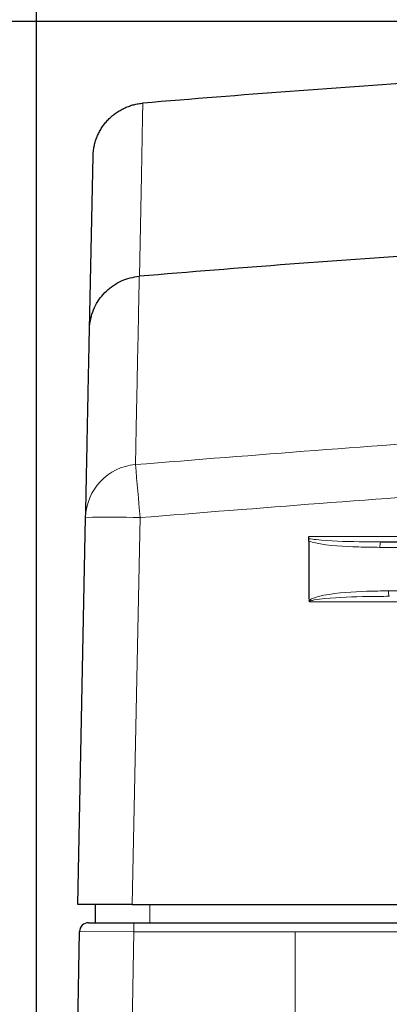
# Paper-space layout 'Blatt5' of a CAD drawing. Header units: millimetres. Extents: x 5 to 418, y 2 to 292.
# Tile 14 of 32: x 166 to 179, y 195 to 232. Entities that reach past the tile are written whole.
import ezdxf

# ---------------------------------------------------------------- set-up
doc = ezdxf.new("R2010")
doc.units = ezdxf.units.MM
doc.layers.add('SLD-0', color=7, linetype='Continuous')
doc.styles.add('SLDTEXTSTYLE0', font='TXT', dxfattribs={"width": 0.605})
doc.dimstyles.new('SLDDIMSTYLE5', dxfattribs={"dimtxt": 3.5, "dimasz": 3.5, "dimexe": 0, "dimexo": 0.0625, "dimgap": 0.875, "dimtad": 1, "dimlfac": 1.5, "dimrnd": 1e-09, "dimzin": 12, "dimdsep": 46, "dimtxsty": 'SLDTEXTSTYLE0', "dimsah": 1, "dimcen": 0.09, "dimadec": 0, "dimazin": 3, "dimtfac": 1, "dimtofl": 0, "dimtmove": 0, "dimatfit": 3, "dimfxl": 1, "dimfrac": 2, "dimtolj": 1, "dimtzin": 12, "dimarcsym": 0})

# ---------------------------------------------------------------- blocks, each defined once
blk = doc.blocks.new('_D_27')
at = {"layer": 'SLD-0'}
for p, q in [((202.209, 231.568), (134.212, 231.568)), ((135.212, 231.568), (135.212, 89.634)), ((174.887, 89.634), (134.212, 89.634))]:
    blk.add_line(p, q, dxfattribs=at)
for points in [[(135.212, 231.568), (134.752, 228.068), (135.672, 228.068)], [(135.212, 89.634), (135.672, 93.134), (134.752, 93.134)]]:
    blk.add_solid(points, dxfattribs=at)
at = {"layer": 'SLD-0', "insert": (130.7, 154.585), "char_height": 3.5, "attachment_point": 1, "rotation": 90, "style": 'SLDTEXTSTYLE0'}
blk.add_mtext('212,9', dxfattribs=at)
blk = doc.blocks.new('_D_35')
at = {"layer": 'SLD-0', "color": 7}
for p, q in [((166.22, 121.634), (166.22, 250.861)), ((279.553, 121.634), (279.553, 250.861)), ((166.22, 249.861), (279.553, 249.861))]:
    blk.add_line(p, q, dxfattribs=at)
for points in [[(166.22, 249.861), (169.72, 249.401), (169.72, 250.321)], [(279.553, 249.861), (276.053, 250.321), (276.053, 249.401)]]:
    blk.add_solid(points, dxfattribs=at)
at = {"layer": 'SLD-0', "color": 7, "insert": (218.876, 254.373), "char_height": 3.5, "attachment_point": 1, "style": 'SLDTEXTSTYLE0'}
blk.add_mtext('170', dxfattribs=at)

psp = doc.layouts.new('Blatt5')

# ---------------------------------------------------------------- linework, layer by layer
at = {"color": 7, "linetype": 'Continuous', "lineweight": 25}
for p, q in [((170.1293, 228.5665), (170.1275, 228.5663)), ((168.1648, 220.2508), (168.2945, 226.6141)), ((169.9974, 222.1997), (169.9956, 222.1995)), ((167.7335, 199.101), (168.0238, 213.335)), ((176.22, 212.551), (176.22, 212.6309)), ((176.22, 212.4593), (176.22, 210.4344)), ((178.8665, 212.4344), (266.9067, 212.4344)), ((169.7333, 199.101), (167.7335, 199.101)), ((168.387, 198.4344), (168.387, 199.101)), ((169.7333, 199.101), (180.5533, 199.101)), ((168.1309, 198.4344), (169.7978, 198.4344)), ((169.7978, 198.4344), (180.5533, 198.4344)), ((167.7042, 192.8679), (167.7976, 198.107))]:
    psp.add_line(p, q, dxfattribs=at)
at = {"color": 7, "linetype": 'Continuous', "lineweight": 18}
for p, q in [((170.0233, 213.3292), (169.7333, 199.101)), ((176.22, 212.6309), (269.5533, 212.6309)), ((266.9331, 212.2344), (178.8401, 212.2344)), ((179.1557, 210.6344), (266.6175, 210.6344)), ((182.3003, 210.2309), (176.2594, 210.2309)), ((170.387, 199.101), (170.387, 198.4344)), ((169.7978, 198.4344), (169.7978, 198.101)), ((169.7978, 198.101), (167.7976, 198.107)), ((169.7978, 198.101), (169.7103, 193.1906)), ((175.723, 198.101), (169.7978, 198.101)), ((175.723, 198.101), (175.723, 192.5309)), ((180.5533, 198.101), (175.723, 198.101))]:
    psp.add_line(p, q, dxfattribs=at)
at = {"color": 7, "linetype": 'Continuous', "lineweight": 18, "flags": 128}
psp.add_lwpolyline([(170.1293, 228.5665), (170.1183, 228.0333), (170.0741, 225.9004), (169.9974, 222.1997)], dxfattribs=at)
at = {"color": 7, "linetype": 'Continuous', "lineweight": 25}
for centre, radius, start, end in [((222.8866, -402.5656), 633.3333, 93.7968495, 94.778334), ((222.8866, -402.5656), 627, 93.8251817, 94.8388091), ((168.1309, 198.101), 0.3333, 90, 178.97879)]:
    psp.add_arc(centre, radius, start, end, dxfattribs=at)
at = {"color": 7, "linetype": 'Continuous', "lineweight": 18}
for centre, radius, start, end in [((170.0174, 213.2904), 1.9942, 94.72673, 178.71635), ((-231.9134, 179.192), 403.3838, 4.854575, 5.1324), ((168.9395, 184.6775), 28.6721, 87.83368, 91.8303), ((179.2383, 212.2835), 0.4012, 157.91212, 187.03303), ((179.5565, 210.5852), 0.4038, 173.01019, 201.93802)]:
    psp.add_arc(centre, radius, start, end, dxfattribs=at)
at = {"color": 7, "linetype": 'Continuous', "lineweight": 25}
psp.add_ellipse((222.8866, 19119.0149), major_axis=(0, 19096.6539), ratio=0.0174551, start_param=3.0011312, end_param=3.0011937, dxfattribs=at)
for points, knots in [([(168.2945, 226.6141), (168.2946, 226.6207), (168.2965, 226.7001), (168.3081, 226.8346), (168.3412, 227.0154), (168.385, 227.1774), (168.443, 227.3371), (168.5142, 227.4907), (168.5975, 227.6367), (168.6923, 227.7749), (168.7997, 227.9061), (168.9175, 228.0275), (169.0442, 228.1376), (169.1793, 228.2366), (169.3239, 228.325), (169.4752, 228.4006), (169.6313, 228.4628), (169.7916, 228.5114), (169.9573, 228.5479), (170.0706, 228.5602), (170.1275, 228.5663)], [0, 0, 0, 0, 0.0068108, 0.0813492, 0.1378775, 0.1947966, 0.2529487, 0.3115272, 0.367933, 0.4247282, 0.4827525, 0.5412019, 0.5975364, 0.6542605, 0.7122145, 0.7705939, 0.8269281, 0.8836534, 0.9416133, 1, 1, 1, 1]), ([(168.1648, 220.2508), (168.1649, 220.2582), (168.1668, 220.3364), (168.183, 220.5249), (168.2481, 220.8142), (168.3761, 221.1253), (168.5562, 221.413), (168.7799, 221.6641), (169.045, 221.8763), (169.3393, 222.0386), (169.6595, 222.1544), (169.8825, 222.1844), (169.9956, 222.1995)], [0, 0, 0, 0, 0.0075705, 0.0803487, 0.1938337, 0.3106014, 0.4239242, 0.5405226, 0.6537512, 0.7702569, 0.8834859, 1, 1, 1, 1]), ([(168.0238, 213.335), (168.0327, 213.7724), (168.0505, 214.647), (168.0741, 215.8042), (168.0954, 216.8482), (168.1143, 217.7778), (168.1309, 218.5918), (168.145, 219.2812), (168.1566, 219.8491), (168.162, 220.1169), (168.1648, 220.2508)], [0, 0, 0, 0, 0.1228665, 0.2457424, 0.3686469, 0.4915608, 0.6186443, 0.7457384, 0.872864, 1, 1, 1, 1]), ([(176.22, 212.4593), (176.22, 212.4839), (176.22, 212.5155), (176.22, 212.5445), (176.22, 212.551)], [0, 0, 0, 0, 0.7749955, 1, 1, 1, 1]), ([(176.2594, 210.2309), (176.2588, 210.2314), (176.2537, 210.2355), (176.2448, 210.247), (176.2421, 210.26), (176.2406, 210.2673)], [0, 0, 0, 0, 0.0559875, 0.4717202, 1, 1, 1, 1])]:
    psp.add_open_spline(points, degree=3, knots=knots, dxfattribs=at)
at = {"color": 7, "linetype": 'Continuous', "lineweight": 18}
for points, knots in [([(169.9956, 222.1995), (169.9956, 222.1995), (169.9906, 221.9565), (169.9771, 221.2975), (169.943, 219.6434), (169.9011, 217.609), (169.8655, 215.8784), (169.8531, 215.2777)], [0, 0, 0, 0, 0.0000001, 0.2539862, 0.5079724, 0.8292412, 1, 1, 1, 1]), ([(169.8531, 215.2777), (174.259, 215.6291), (183.0728, 216.3321), (196.3254, 217.0275), (209.5987, 217.4593), (223.6083, 217.6086), (236.3252, 217.4499), (247.7421, 217.0786), (257.1406, 216.6273), (266.5356, 216.0431), (272.7917, 215.5329), (275.9202, 215.2777)], [0, 0, 0, 0, 0.124856, 0.2497693, 0.3748552, 0.4999988, 0.6455286, 0.7340953, 0.8226824, 0.9113309, 1, 1, 1, 1]), ([(275.7499, 213.3292), (271.3582, 213.6795), (262.5727, 214.3802), (249.3626, 215.0733), (236.1319, 215.5038), (222.8968, 215.6444), (209.6677, 215.5042), (196.4472, 215.0749), (183.2269, 214.3821), (174.4252, 213.6802), (170.0233, 213.3292)], [0, 0, 0, 0, 0.1248563, 0.2497699, 0.3748561, 0.5, 0.6248563, 0.7497699, 0.8748561, 1, 1, 1, 1]), ([(176.22, 212.551), (176.311, 212.5395), (176.9253, 212.4616), (177.8108, 212.4423), (178.6023, 212.4363), (178.8665, 212.4344)], [0, 0, 0, 0, 0.1038888, 0.7008766, 1, 1, 1, 1]), ([(178.8401, 212.2344), (178.5759, 212.2382), (177.7825, 212.2496), (176.8978, 212.2927), (176.3016, 212.4392), (176.22, 212.4593)], [0, 0, 0, 0, 0.3011103, 0.9042462, 1, 1, 1, 1]), ([(176.2406, 210.2673), (176.2416, 210.269), (176.2472, 210.2781), (176.2724, 210.306), (176.3248, 210.3386), (176.4939, 210.4126), (177.1713, 210.5589), (178.0969, 210.6219), (178.8912, 210.6312), (179.1557, 210.6344)], [0, 0, 0, 0, 0.0019134, 0.0107903, 0.0374411, 0.06332, 0.1972747, 0.7326837, 1, 1, 1, 1]), ([(179.1819, 210.4344), (178.9176, 210.4328), (178.1256, 210.4283), (177.2053, 210.396), (176.5267, 210.3246), (176.3549, 210.2868), (176.3032, 210.2715), (176.2745, 210.2559), (176.2651, 210.248), (176.2606, 210.2422), (176.2588, 210.2363), (176.2589, 210.2328), (176.2593, 210.2311), (176.2594, 210.2309)], [0, 0, 0, 0, 0.2687201, 0.8050604, 0.9363819, 0.960702, 0.9841073, 0.9908534, 0.9936766, 0.9964675, 0.998201, 0.9997934, 1, 1, 1, 1])]:
    psp.add_open_spline(points, degree=3, knots=knots, dxfattribs=at)

# ---------------------------------------------------------------- dimensions: what is measured, and where the dimension line sits
at = {"layer": 'SLD-0', "color": 7}
dim = psp.add_linear_dim(base=(279.5533, 249.8615), p1=(166.22, 121.6344), p2=(279.5533, 121.6344), dimstyle='SLDDIMSTYLE5', dxfattribs=at)
dim.commit()
dim.dimension.update_dxf_attribs({"geometry": '_D_35', "text_midpoint": (222.8866, 249.8615), "dimtype": 160})
at = {"layer": 'SLD-0'}
dim = psp.add_linear_dim(base=(135.212, 89.6344), p1=(202.2094, 231.5677), p2=(174.8866, 89.6344), angle=90, dimstyle='SLDDIMSTYLE5', dxfattribs=at)
dim.commit()
dim.dimension.update_dxf_attribs({"geometry": '_D_27', "text_midpoint": (135.212, 160.601), "dimtype": 160})

doc.saveas('drawing.dxf')
